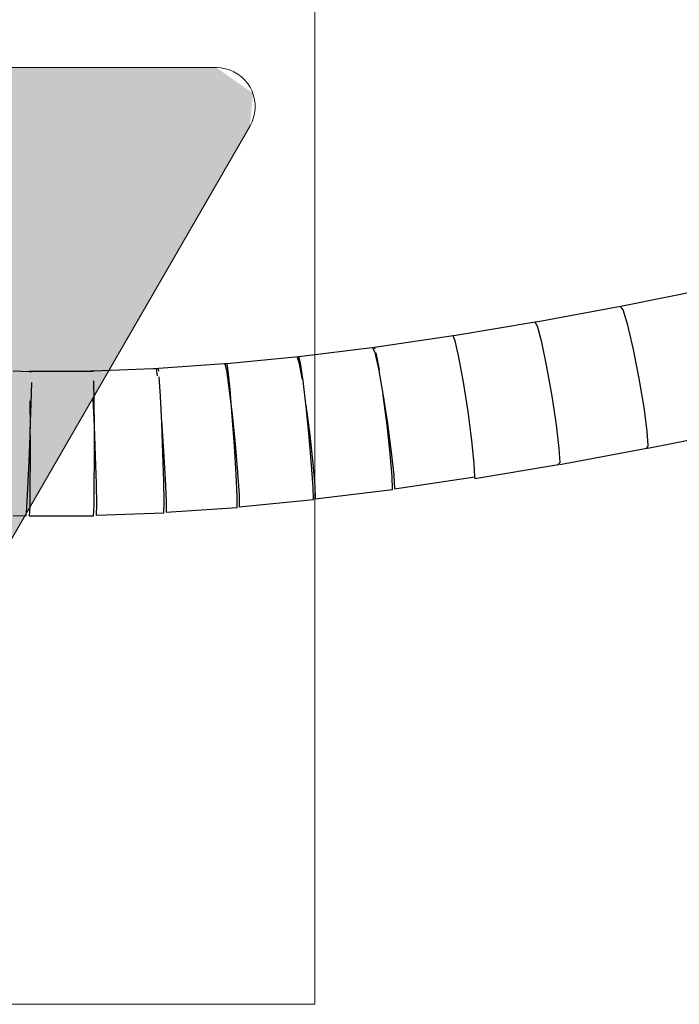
# Model space of a CAD drawing. Header units: millimetres. Extents: x 4480191 to 4481199, y -30324204 to -30323479.
# Tile 199 of 243: x 4480200.144 to 4480200.347, y -30323776.42 to -30323776.116. Entities that reach past the tile are written whole.
import ezdxf

# ---------------------------------------------------------------- set-up
doc = ezdxf.new("R2010")
doc.units = ezdxf.units.MM
doc.layers.add('EL-Condutos ARC (Teto)', color=150, linetype='Continuous', lineweight=25)
doc.layers.add('EL-Tomadas', color=150, linetype='Continuous', lineweight=20)

msp = doc.modelspace()

# ---------------------------------------------------------------- hatches: boundary and pattern name
at = {"layer": 'EL-Tomadas', "linetype": 'Continuous'}
msp.add_hatch(color=150, dxfattribs=at).paths.add_polyline_path([(4480200.07343, -30323776.39399), (4480200.21502, -30323776.14874), (4480200.21591, -30323776.13864), (4480200.20463, -30323776.13074), (4480199.92138, -30323776.13061), (4480199.91098, -30323776.1366), (4480199.91098, -30323776.14861), (4480200.05265, -30323776.39399), (4480200.06304, -30323776.39999)])

# ---------------------------------------------------------------- linework, layer by layer
at = {"layer": 'EL-Condutos ARC (Teto)'}
for p, q in [((4480200.35671, -30323776.19898), (4480200.33098, -30323776.2042)), ((4480200.32937, -30323776.2045), (4480200.30448, -30323776.20912)), ((4480200.32939, -30323776.20453), (4480200.32937, -30323776.2045)), ((4480200.33098, -30323776.2042), (4480200.32939, -30323776.20453)), ((4480200.32969, -30323776.20492), (4480200.32939, -30323776.20453)), ((4480200.33019, -30323776.20558), (4480200.32969, -30323776.20492)), ((4480200.3316, -30323776.21026), (4480200.33019, -30323776.20558)), ((4480200.30303, -30323776.20937), (4480200.27857, -30323776.21345)), ((4480200.30305, -30323776.20939), (4480200.30303, -30323776.20937)), ((4480200.30448, -30323776.20912), (4480200.30305, -30323776.20939)), ((4480200.30331, -30323776.20983), (4480200.30305, -30323776.20939)), ((4480200.30378, -30323776.21063), (4480200.30331, -30323776.20983)), ((4480200.30506, -30323776.21551), (4480200.30378, -30323776.21063)), ((4480200.33335, -30323776.21774), (4480200.3316, -30323776.21026)), ((4480200.2777, -30323776.21357), (4480200.25344, -30323776.21712)), ((4480200.27771, -30323776.21359), (4480200.2777, -30323776.21357)), ((4480200.27857, -30323776.21345), (4480200.27771, -30323776.21359)), ((4480200.27794, -30323776.2141), (4480200.27771, -30323776.21359)), ((4480200.27838, -30323776.21506), (4480200.27794, -30323776.2141)), ((4480200.2795, -30323776.22012), (4480200.27838, -30323776.21506)), ((4480200.30663, -30323776.22312), (4480200.30506, -30323776.21551)), ((4480200.25339, -30323776.21713), (4480200.23011, -30323776.22)), ((4480200.25286, -30323776.21721), (4480200.25354, -30323776.21869)), ((4480200.25344, -30323776.21712), (4480200.25339, -30323776.21713)), ((4480200.25359, -30323776.2177), (4480200.25339, -30323776.21713)), ((4480200.25354, -30323776.21869), (4480200.25467, -30323776.22375)), ((4480200.25495, -30323776.2241), (4480200.25398, -30323776.21884)), ((4480200.33513, -30323776.22673), (4480200.33335, -30323776.21774)), ((4480200.20789, -30323776.22217), (4480200.20725, -30323776.22224)), ((4480200.20746, -30323776.22223), (4480200.20725, -30323776.22224)), ((4480200.20789, -30323776.2222), (4480200.20746, -30323776.22223)), ((4480200.22997, -30323776.22001), (4480200.20789, -30323776.22217)), ((4480200.20802, -30323776.22291), (4480200.20789, -30323776.2222)), ((4480200.22953, -30323776.22007), (4480200.23012, -30323776.22178)), ((4480200.23011, -30323776.22), (4480200.22997, -30323776.22001)), ((4480200.23011, -30323776.22), (4480200.22997, -30323776.22001)), ((4480200.23028, -30323776.22065), (4480200.23011, -30323776.22)), ((4480200.23012, -30323776.22178), (4480200.23109, -30323776.22704)), ((4480200.23061, -30323776.22196), (4480200.23028, -30323776.22065)), ((4480200.2314, -30323776.22744), (4480200.23061, -30323776.22196)), ((4480200.28089, -30323776.22787), (4480200.2795, -30323776.22012)), ((4480200.14682, -30323776.22468), (4480200.1419, -30323776.22449)), ((4480200.16421, -30323776.22455), (4480200.14681, -30323776.22458)), ((4480200.14681, -30323776.22458), (4480200.14682, -30323776.22468)), ((4480200.1469, -30323776.22469), (4480200.14682, -30323776.22468)), ((4480200.14771, -30323776.22472), (4480200.1469, -30323776.22469)), ((4480200.16667, -30323776.22455), (4480200.16421, -30323776.22455)), ((4480200.16667, -30323776.22446), (4480200.16587, -30323776.22449)), ((4480200.16587, -30323776.22449), (4480200.16588, -30323776.22455)), ((4480200.18517, -30323776.22377), (4480200.16667, -30323776.22446)), ((4480200.18602, -30323776.22374), (4480200.18517, -30323776.22377)), ((4480200.18673, -30323776.22366), (4480200.18602, -30323776.22371)), ((4480200.18602, -30323776.22371), (4480200.18602, -30323776.22374)), ((4480200.18618, -30323776.22373), (4480200.18602, -30323776.22374)), ((4480200.18602, -30323776.22374), (4480200.18641, -30323776.22595)), ((4480200.18674, -30323776.22371), (4480200.18618, -30323776.22373)), ((4480200.20705, -30323776.22226), (4480200.18673, -30323776.22366)), ((4480200.18683, -30323776.22452), (4480200.18674, -30323776.22371)), ((4480200.20725, -30323776.22224), (4480200.20705, -30323776.22226)), ((4480200.20725, -30323776.22224), (4480200.20774, -30323776.2242)), ((4480200.20774, -30323776.2242), (4480200.20853, -30323776.22968)), ((4480200.20829, -30323776.22443), (4480200.20802, -30323776.22291)), ((4480200.20888, -30323776.23015), (4480200.20829, -30323776.22443)), ((4480200.25467, -30323776.22375), (4480200.25605, -30323776.2315)), ((4480200.30823, -30323776.23217), (4480200.30663, -30323776.22312)), ((4480200.14748, -30323776.23442), (4480200.14767, -30323776.22793)), ((4480200.16691, -30323776.23363), (4480200.1668, -30323776.22741)), ((4480200.18738, -30323776.23221), (4480200.18701, -30323776.22625)), ((4480200.23235, -30323776.23549), (4480200.2314, -30323776.22744)), ((4480200.28229, -30323776.23698), (4480200.28089, -30323776.22787)), ((4480200.33664, -30323776.23566), (4480200.33513, -30323776.22673)), ((4480200.20853, -30323776.22968), (4480200.20948, -30323776.23772)), ((4480200.20956, -30323776.23834), (4480200.20888, -30323776.23015)), ((4480200.14706, -30323776.23366), (4480200.14713, -30323776.24217)), ((4480200.16651, -30323776.23299), (4480200.16691, -30323776.24134)), ((4480200.16698, -30323776.24213), (4480200.16691, -30323776.23363)), ((4480200.18778, -30323776.24056), (4480200.18738, -30323776.23221)), ((4480200.25605, -30323776.2315), (4480200.25745, -30323776.24062)), ((4480200.25612, -30323776.23199), (4480200.25607, -30323776.23162)), ((4480200.2573, -30323776.24116), (4480200.25612, -30323776.23199)), ((4480200.30958, -30323776.24108), (4480200.30823, -30323776.23217)), ((4480200.14718, -30323776.24307), (4480200.14748, -30323776.23442)), ((4480200.23226, -30323776.23493), (4480200.23344, -30323776.2441)), ((4480200.23328, -30323776.24471), (4480200.23235, -30323776.23549)), ((4480200.28346, -30323776.24587), (4480200.28229, -30323776.23698)), ((4480200.33762, -30323776.243), (4480200.33664, -30323776.23566)), ((4480200.18769, -30323776.23986), (4480200.18835, -30323776.24913)), ((4480200.20948, -30323776.23772), (4480200.21041, -30323776.24694)), ((4480200.21022, -30323776.24761), (4480200.20956, -30323776.23834)), ((4480200.14713, -30323776.24432), (4480200.14718, -30323776.24307)), ((4480200.16691, -30323776.24134), (4480200.16726, -30323776.25064)), ((4480200.167, -30323776.25145), (4480200.16698, -30323776.24213)), ((4480200.18813, -30323776.24986), (4480200.18778, -30323776.24056)), ((4480200.25828, -30323776.25002), (4480200.2573, -30323776.24116)), ((4480200.25745, -30323776.24062), (4480200.25862, -30323776.2495)), ((4480200.31045, -30323776.24832), (4480200.30958, -30323776.24108)), ((4480200.3379, -30323776.24747), (4480200.33762, -30323776.243)), ((4480200.3378, -30323776.24828), (4480200.36553, -30323776.24266)), ((4480200.14682, -30323776.25236), (4480200.14713, -30323776.24432)), ((4480200.14713, -30323776.24432), (4480200.14714, -30323776.25148)), ((4480200.23404, -30323776.25352), (4480200.23328, -30323776.24471)), ((4480200.23344, -30323776.2441), (4480200.23442, -30323776.25296)), ((4480200.28421, -30323776.25301), (4480200.28346, -30323776.24587)), ((4480200.18835, -30323776.24913), (4480200.18887, -30323776.25786)), ((4480200.21074, -30323776.25635), (4480200.21022, -30323776.24761)), ((4480200.21041, -30323776.24694), (4480200.21117, -30323776.25575)), ((4480200.25862, -30323776.2495), (4480200.25937, -30323776.25664)), ((4480200.31069, -30323776.25265), (4480200.31045, -30323776.24832)), ((4480200.31066, -30323776.25328), (4480200.33743, -30323776.2483)), ((4480200.33743, -30323776.2483), (4480200.33764, -30323776.24793)), ((4480200.33764, -30323776.24793), (4480200.3379, -30323776.24747)), ((4480200.33764, -30323776.24793), (4480200.3378, -30323776.24828)), ((4480200.14646, -30323776.26071), (4480200.14682, -30323776.25236)), ((4480200.14714, -30323776.25148), (4480200.1471, -30323776.26)), ((4480200.16696, -30323776.25996), (4480200.167, -30323776.25145)), ((4480200.16726, -30323776.25064), (4480200.16752, -30323776.25929)), ((4480200.18839, -30323776.25851), (4480200.18813, -30323776.24986)), ((4480200.25889, -30323776.25703), (4480200.25828, -30323776.25002)), ((4480200.2345, -30323776.26038), (4480200.23404, -30323776.25352)), ((4480200.23442, -30323776.25296), (4480200.23503, -30323776.25997)), ((4480200.2844, -30323776.25715), (4480200.28421, -30323776.25301)), ((4480200.28444, -30323776.2576), (4480200.31025, -30323776.25329)), ((4480200.31025, -30323776.25329), (4480200.31069, -30323776.25265)), ((4480200.1885, -30323776.26499), (4480200.18839, -30323776.25851)), ((4480200.18887, -30323776.25786), (4480200.18916, -30323776.26456)), ((4480200.21104, -30323776.26304), (4480200.21074, -30323776.25635)), ((4480200.21117, -30323776.25575), (4480200.21163, -30323776.26262)), ((4480200.25903, -30323776.26099), (4480200.25889, -30323776.25703)), ((4480200.25937, -30323776.25664), (4480200.25956, -30323776.26078)), ((4480200.25956, -30323776.26078), (4480200.2844, -30323776.25715)), ((4480200.2843, -30323776.25716), (4480200.28441, -30323776.2575)), ((4480200.28441, -30323776.2575), (4480200.28444, -30323776.2576)), ((4480200.14616, -30323776.26667), (4480200.14646, -30323776.26071)), ((4480200.1471, -30323776.26), (4480200.14702, -30323776.26624)), ((4480200.16687, -30323776.26621), (4480200.16696, -30323776.25996)), ((4480200.16752, -30323776.25929), (4480200.16763, -30323776.26577)), ((4480200.23458, -30323776.26412), (4480200.2345, -30323776.26038)), ((4480200.23503, -30323776.25997), (4480200.23517, -30323776.26393)), ((4480200.23517, -30323776.26393), (4480200.25903, -30323776.26099)), ((4480200.18916, -30323776.26456), (4480200.18918, -30323776.26805)), ((4480200.21105, -30323776.26653), (4480200.21104, -30323776.26304)), ((4480200.21163, -30323776.26262), (4480200.21171, -30323776.26636)), ((4480200.21171, -30323776.26636), (4480200.23458, -30323776.26412)), ((4480200.14598, -30323776.2692), (4480200.14616, -30323776.26667)), ((4480200.14702, -30323776.26624), (4480200.1469, -30323776.26914)), ((4480200.16675, -30323776.2691), (4480200.16687, -30323776.26621)), ((4480200.16763, -30323776.26577), (4480200.16757, -30323776.26898)), ((4480200.18844, -30323776.2682), (4480200.1885, -30323776.26499)), ((4480200.18918, -30323776.26805), (4480200.21105, -30323776.26653)), ((4480200.1419, -30323776.26904), (4480200.14598, -30323776.2692)), ((4480200.1469, -30323776.26914), (4480200.16675, -30323776.2691)), ((4480200.16757, -30323776.26898), (4480200.18844, -30323776.2682))]:
    msp.add_line(p, q, dxfattribs=at)
at = {"layer": 'EL-Tomadas'}
for p, q in [((4480199.92138, -30323776.13061), (4480200.20463, -30323776.13074)), ((4480200.21502, -30323776.14874), (4480200.07343, -30323776.39399))]:
    msp.add_line(p, q, dxfattribs=at)
for points in [[(4480200.23502, -30323776.41999), (4480200.23502, -30323776.05068), (4480199.89098, -30323776.05068), (4480199.89098, -30323776.41999), (4480200.23502, -30323776.41999)], [(4480200.21502, -30323776.14874), (4480200.21565, -30323776.1475), (4480200.21613, -30323776.14618), (4480200.21645, -30323776.14483), (4480200.21661, -30323776.14344), (4480200.21661, -30323776.14204), (4480200.21645, -30323776.14066), (4480200.21613, -30323776.1393), (4480200.21565, -30323776.13799), (4480200.21502, -30323776.13674), (4480200.21425, -30323776.13558), (4480200.21336, -30323776.13451), (4480200.21234, -30323776.13355), (4480200.21122, -30323776.13272), (4480200.21001, -30323776.13202), (4480200.20873, -30323776.13147), (4480200.2074, -30323776.13107), (4480200.20602, -30323776.13082), (4480200.20463, -30323776.13074)]]:
    msp.add_lwpolyline(points, dxfattribs=at)

doc.saveas('drawing.dxf')
